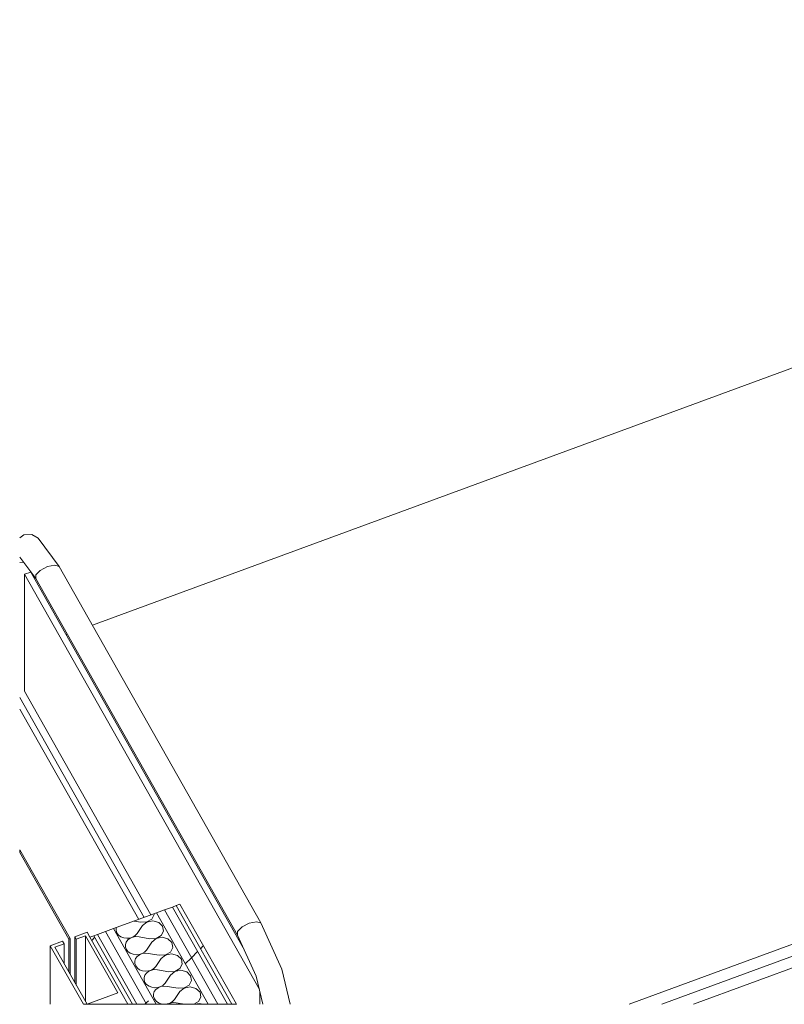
# Model space of a CAD drawing. Header units: millimetres. Extents: x -8337 to 19291, y 9509 to 21675.
# Tile 1 of 163: x -8337 to -7136, y 9509 to 11056. Entities that reach past the tile are written whole.
import ezdxf

# ---------------------------------------------------------------- set-up
doc = ezdxf.new("R2010")
doc.units = ezdxf.units.MM
doc.header["$MEASUREMENT"] = 0
doc.linetypes.add('Wipeout_Contour', pattern=[1000, 0, -1000])
for name, color, linetype in [('Nuevo_08_E_Envans secs', 7, 'Continuous'), ('Nuevo_09_EI_Mobiliari general', 7, 'Continuous'), ('Nuevo_Puertas Archicad', 7, 'Continuous')]:
    doc.layers.add(name, color=color, linetype=linetype)
doc.layers.add('Nuevo_08_E_Envans secs_Pluma_Nº__1', color=7, linetype='Continuous', lineweight=5)
doc.layers.add('Nuevo_Puertas Archicad_Pluma_Nº__1', color=7, linetype='Continuous', lineweight=5)
for name, color, linetype, lineweight, true_color in [('Nuevo_08_E_Envans secs_Pluma_Nº__102', 7, 'Continuous', 5, 0xcccccc), ('Nuevo_08_E_Envans secs_Pluma_Nº__171', 171, 'Continuous', 13, 0xaaaaff), ('Nuevo_08_E_Envans secs_Pluma_Nº__177', 7, 'Continuous', 15, 0xf7e046), ('Nuevo_09_EI_Mobiliari general_Pluma_Nº__82', 7, 'Continuous', 5, 0xaaaaaa), ('Nuevo_Puertas Archicad_Pluma_Nº__3', 7, 'Continuous', 5, 0xa4a4a4)]:
    doc.layers.add(name, color=color, linetype=linetype, lineweight=lineweight, true_color=true_color)
pattern_1 = [(45, (0, 0), (-183.848, 183.848), [195, -65]), (45, (7e-14, 183.85), (-183.848, 183.848), [195, -65])]
pattern_2 = [(0, (0, 0), (0, 779.423), [48.75, -401.25]), (0, (225, 389.7), (0, 779.423), [48.75, -401.25]), (60, (0, 0), (-675, 389.71), [48.75, -401.25]), (60, (450, 0), (-675, 389.71), [48.75, -401.25]), (120, (48.75, 0), (675, 389.71), [48.75, -401.25]), (120, (498.75, 0), (675, 389.71), [48.75, -401.25]), (0, (0, 75), (0, 150), [0, -150, 0, -225]), (45, (75, 75), (-106.066, 106.066), [0, -112.5, 0, -187.5])]

# ---------------------------------------------------------------- blocks, each defined once
blk = doc.blocks.new('*X113')
at = {"layer": 'Nuevo_08_E_Envans secs_Pluma_Nº__102', "color": 254, "linetype": 'Continuous', "lineweight": 5, "true_color": 0xcccccc}
for p, q in [((-8137.7, 9638.1), (-8129.8, 9642.6)), ((-8129.8, 9642.6), (-8126, 9649.8)), ((-8126, 9649.8), (-8126.2, 9651.1)), ((-8185.7, 9629.2), (-8185.9, 9628.6)), ((-8185.9, 9628.6), (-8185.9, 9624.6)), ((-8147.3, 9637.7), (-8157.7, 9639.5)), ((-8144.4, 9632.5), (-8152.9, 9620)), ((-8147.3, 9637.7), (-8137.7, 9638.1)), ((-8137.6, 9638), (-8144.4, 9632.5)), ((-8128.2, 9639.9), (-8137.6, 9638)), ((-8119, 9637.5), (-8128.2, 9639.9)), ((-8112.8, 9631.6), (-8119, 9637.5)), ((-8111.3, 9623.9), (-8112.8, 9631.6)), ((-8185.9, 9624.6), (-8184.5, 9620.9)), ((-8184.5, 9620.9), (-8181.9, 9617.6)), ((-8181.9, 9617.6), (-8178.2, 9614.9)), ((-8178.2, 9614.9), (-8173.8, 9613.2)), ((-8173.8, 9613.2), (-8169, 9612.5)), ((-8169, 9612.5), (-8164.2, 9612.9)), ((-8163.9, 9612.5), (-8167.5, 9609.8)), ((-8164.2, 9612.9), (-8159.6, 9614.4)), ((-8159.6, 9614.3), (-8163.9, 9612.5)), ((-8159.6, 9614.4), (-8155.8, 9616.8)), ((-8154.8, 9615.1), (-8159.6, 9614.3)), ((-8155.8, 9616.8), (-8152.9, 9620)), ((-8149.9, 9614.8), (-8154.8, 9615.1)), ((-8132.7, 9611.7), (-8149.9, 9614.8)), ((-8132.7, 9611.7), (-8123, 9612.2)), ((-8122.9, 9612.1), (-8129.7, 9606.5)), ((-8123, 9612.2), (-8115.1, 9616.7)), ((-8113.6, 9614), (-8122.9, 9612.1)), ((-8115.1, 9616.7), (-8111.3, 9623.9)), ((-8104.4, 9611.6), (-8113.6, 9614)), ((-8098.1, 9605.6), (-8104.4, 9611.6)), ((-8170, 9606.4), (-8171.3, 9602.6)), ((-8171.3, 9602.6), (-8171.2, 9598.7)), ((-8171.2, 9598.7), (-8169.8, 9594.9)), ((-8167.5, 9609.8), (-8170, 9606.4)), ((-8169.8, 9594.9), (-8167.2, 9591.6)), ((-8129.7, 9606.5), (-8138.2, 9594)), ((-8100.4, 9590.7), (-8096.6, 9597.9)), ((-8096.6, 9597.9), (-8098.1, 9605.6)), ((-8167.2, 9591.6), (-8163.6, 9589)), ((-8163.6, 9589), (-8159.2, 9587.3)), ((-8159.2, 9587.3), (-8154.4, 9586.6)), ((-8155.3, 9580.5), (-8156.6, 9576.7)), ((-8152.8, 9583.9), (-8155.3, 9580.5)), ((-8154.4, 9586.6), (-8149.5, 9587)), ((-8149.2, 9586.5), (-8152.8, 9583.9)), ((-8149.5, 9587), (-8145, 9588.5)), ((-8144.9, 9588.4), (-8149.2, 9586.5)), ((-8145, 9588.5), (-8141.1, 9590.9)), ((-8140.1, 9589.1), (-8144.9, 9588.4)), ((-8141.1, 9590.9), (-8138.2, 9594)), ((-8135.3, 9588.8), (-8140.1, 9589.1)), ((-8118, 9585.8), (-8135.3, 9588.8)), ((-8115, 9580.6), (-8123.5, 9568.1)), ((-8118, 9585.8), (-8108.3, 9586.3)), ((-8108.3, 9586.1), (-8115, 9580.6)), ((-8108.3, 9586.3), (-8100.4, 9590.7)), ((-8098.9, 9588), (-8108.3, 9586.1)), ((-8089.7, 9585.6), (-8098.9, 9588)), ((-8083.4, 9579.7), (-8089.7, 9585.6)), ((-8082, 9572), (-8083.4, 9579.7)), ((-8156.6, 9576.7), (-8156.5, 9572.8)), ((-8156.5, 9572.8), (-8155.1, 9569)), ((-8155.1, 9569), (-8152.5, 9565.7)), ((-8152.5, 9565.7), (-8148.9, 9563)), ((-8130.3, 9562.5), (-8126.4, 9564.9)), ((-8126.4, 9564.9), (-8123.5, 9568.1)), ((-8093.7, 9560.3), (-8085.8, 9564.8)), ((-8085.8, 9564.8), (-8082, 9572)), ((-8148.9, 9563), (-8144.5, 9561.3)), ((-8144.5, 9561.3), (-8139.7, 9560.7)), ((-8140.7, 9554.5), (-8141.9, 9550.7)), ((-8141.9, 9550.7), (-8141.9, 9546.8)), ((-8138.1, 9557.9), (-8140.7, 9554.5)), ((-8139.7, 9560.7), (-8134.8, 9561.1)), ((-8134.6, 9560.6), (-8138.1, 9557.9)), ((-8134.8, 9561.1), (-8130.3, 9562.5)), ((-8130.2, 9562.4), (-8134.6, 9560.6)), ((-8125.5, 9563.2), (-8130.2, 9562.4)), ((-8120.6, 9562.9), (-8125.5, 9563.2)), ((-8103.3, 9559.8), (-8120.6, 9562.9)), ((-8100.4, 9554.6), (-8108.9, 9542.1)), ((-8103.3, 9559.8), (-8093.7, 9560.3)), ((-8093.6, 9560.2), (-8100.4, 9554.6)), ((-8084.2, 9562.1), (-8093.6, 9560.2)), ((-8075, 9559.7), (-8084.2, 9562.1)), ((-8068.8, 9553.7), (-8075, 9559.7)), ((-8067.3, 9546), (-8068.8, 9553.7)), ((-8141.9, 9546.8), (-8140.5, 9543)), ((-8140.5, 9543), (-8137.9, 9539.7)), ((-8137.9, 9539.7), (-8134.2, 9537.1)), ((-8134.2, 9537.1), (-8129.8, 9535.4)), ((-8129.8, 9535.4), (-8125, 9534.7)), ((-8125, 9534.7), (-8120.2, 9535.1)), ((-8119.9, 9534.7), (-8123.5, 9532)), ((-8120.2, 9535.1), (-8115.6, 9536.6)), ((-8115.6, 9536.5), (-8119.9, 9534.7)), ((-8115.6, 9536.6), (-8111.8, 9539)), ((-8110.8, 9537.2), (-8115.6, 9536.5)), ((-8111.8, 9539), (-8108.9, 9542.1)), ((-8105.9, 9536.9), (-8110.8, 9537.2)), ((-8088.6, 9533.9), (-8105.9, 9536.9)), ((-8088.6, 9533.9), (-8079, 9534.4)), ((-8078.9, 9534.3), (-8085.7, 9528.7)), ((-8079, 9534.4), (-8071.1, 9538.9)), ((-8069.6, 9536.1), (-8078.9, 9534.3)), ((-8071.1, 9538.9), (-8067.3, 9546)), ((-8060.4, 9533.7), (-8069.6, 9536.1)), ((-8054.1, 9527.8), (-8060.4, 9533.7)), ((-8126, 9528.6), (-8127.3, 9524.8)), ((-8127.3, 9524.8), (-8127.2, 9520.9)), ((-8127.2, 9520.9), (-8125.8, 9517.1)), ((-8123.5, 9532), (-8126, 9528.6)), ((-8085.7, 9528.7), (-8094.2, 9516.2)), ((-8056.4, 9512.9), (-8052.6, 9520.1)), ((-8052.6, 9520.1), (-8054.1, 9527.8)), ((-8125.8, 9517.1), (-8123.2, 9513.8)), ((-8123.2, 9513.8), (-8119.5, 9511.2)), ((-8119.5, 9511.2), (-8115.2, 9509.4)), ((-8115.2, 9509.4), (-8110.4, 9508.8)), ((-8110.4, 9508.8), (-8105.5, 9509.2)), ((-8105.5, 9509.2), (-8101, 9510.6)), ((-8105.2, 9508.7), (-8105.3, 9508.7)), ((-8100.9, 9510.5), (-8105.2, 9508.7)), ((-8101, 9510.6), (-8097.1, 9513)), ((-8096.1, 9511.3), (-8100.9, 9510.5)), ((-8097.1, 9513), (-8094.2, 9516.2)), ((-8091.3, 9511), (-8096.1, 9511.3)), ((-8078.3, 9508.7), (-8091.3, 9511)), ((-8063.8, 9508.7), (-8056.4, 9512.9)), ((-8054.9, 9510.2), (-8062.3, 9508.7)), ((-8049.2, 9508.7), (-8054.9, 9510.2))]:
    blk.add_line(p, q, dxfattribs=at)
blk = doc.blocks.new('Elem Sección_98_1')
at = {"layer": 'Nuevo_08_E_Envans secs', "lineweight": 0}
blk.add_blockref('*X113', (0, 0), dxfattribs=at)
at = {"color": 254, "linetype": 'Wipeout_Contour', "lineweight": 0, "ltscale": 50059.619783}
blk.add_wipeout([(-8091.7, 9663.8), (-8004, 9508.7), (-7997, 9508.7), (-8085.9, 9665.9)], dxfattribs=at).dxf.layer = 'Nuevo_08_E_Envans secs'
at = {"color": 254, "linetype": 'Wipeout_Contour', "lineweight": 0, "ltscale": 50335.252661}
blk.add_wipeout([(-8215.3, 9618.3), (-8153.3, 9508.7), (-8138.2, 9508.7), (-8202.8, 9622.9)], dxfattribs=at).dxf.layer = 'Nuevo_08_E_Envans secs'
at = {"layer": 'Nuevo_08_E_Envans secs_Pluma_Nº__171', "linetype": 'Continuous', "lineweight": 13, "true_color": 0xaaaaff}
h = blk.add_hatch(dxfattribs=at)
h.set_pattern_fill('Panellat_HPL_0001', color=161, style=0, pattern_type=2)
h.set_pattern_definition(pattern_1)
h.paths.add_polyline_path([(-8091.7, 9663.8), (-8004, 9508.7), (-7997, 9508.7), (-8085.9, 9665.9)])
at = {"layer": 'Nuevo_08_E_Envans secs_Pluma_Nº__177', "linetype": 'Continuous', "lineweight": 15, "true_color": 0xf7e046}
h = blk.add_hatch(dxfattribs=at)
h.set_pattern_fill('Panellat_HPL_0001', color=53, style=0, pattern_type=2)
h.set_pattern_definition(pattern_1)
h.paths.add_polyline_path([(-8215.3, 9618.3), (-8153.3, 9508.7), (-8138.2, 9508.7), (-8202.8, 9622.9)])
at = {"color": 254, "linetype": 'Wipeout_Contour', "lineweight": 0, "ltscale": 50306.271902}
blk.add_wipeout([(-8138.2, 9508.7), (-8123, 9508.7), (-8190.2, 9627.6), (-8202.8, 9622.9)], dxfattribs=at).dxf.layer = 'Nuevo_08_E_Envans secs'
at = {"layer": 'Nuevo_08_E_Envans secs_Pluma_Nº__177', "linetype": 'Continuous', "lineweight": 15, "true_color": 0xf7e046}
h = blk.add_hatch(dxfattribs=at)
h.set_pattern_fill('Panellat_HPL_0001', color=53, style=0, pattern_type=2)
h.set_pattern_definition(pattern_1)
h.paths.add_polyline_path([(-8138.2, 9508.7), (-8123, 9508.7), (-8190.2, 9627.6), (-8202.8, 9622.9)])
at = {"color": 254, "linetype": 'Wipeout_Contour', "lineweight": 0, "ltscale": 50122.329304}
blk.add_wipeout([(-8041.4, 9508.7), (-8026.2, 9508.7), (-8110, 9657), (-8122.6, 9652.4)], dxfattribs=at).dxf.layer = 'Nuevo_08_E_Envans secs'
at = {"color": 254, "linetype": 'Wipeout_Contour', "lineweight": 0, "ltscale": 50369.889739}
blk.add_wipeout([(-8226.9, 9614.1), (-8167.3, 9508.7), (-8160.3, 9508.7), (-8221.1, 9616.2)], dxfattribs=at).dxf.layer = 'Nuevo_08_E_Envans secs'
at = {"layer": 'Nuevo_08_E_Envans secs_Pluma_Nº__171', "linetype": 'Continuous', "lineweight": 13, "true_color": 0xaaaaff}
h = blk.add_hatch(dxfattribs=at)
h.set_pattern_fill('Panellat_HPL_0001', color=161, style=0, pattern_type=2)
h.set_pattern_definition(pattern_1)
h.paths.add_polyline_path([(-8226.9, 9614.1), (-8167.3, 9508.7), (-8160.3, 9508.7), (-8221.1, 9616.2)])
at = {"layer": 'Nuevo_08_E_Envans secs_Pluma_Nº__177', "linetype": 'Continuous', "lineweight": 15, "true_color": 0xf7e046}
h = blk.add_hatch(dxfattribs=at)
h.set_pattern_fill('Panellat_HPL_0001', color=53, style=0, pattern_type=2)
h.set_pattern_definition(pattern_1)
h.paths.add_polyline_path([(-8041.4, 9508.7), (-8026.2, 9508.7), (-8110, 9657), (-8122.6, 9652.4)])
at = {"layer": 'Nuevo_08_E_Envans secs_Pluma_Nº__1', "color": 7, "linetype": 'Continuous', "lineweight": 5}
for p, q in [((-8190.2, 9627.6), (-8123, 9508.7)), ((-8221.1, 9616.2), (-8160.3, 9508.7)), ((-8215.3, 9618.3), (-8153.3, 9508.7)), ((-8202.8, 9622.9), (-8138.2, 9508.7))]:
    blk.add_line(p, q, dxfattribs=at)
at = {"layer": 'Nuevo_08_E_Envans secs_Pluma_Nº__1', "color": 7, "linetype": 'Continuous', "lineweight": 5, "flags": 128}
blk.add_lwpolyline([(-8226.9, 9614.1), (-8176.3, 9524.6), (-8167.3, 9508.7)], dxfattribs=at)
at = {"color": 254, "linetype": 'Wipeout_Contour', "lineweight": 0, "ltscale": 50093.690393}
blk.add_wipeout([(-8026.2, 9508.7), (-8011, 9508.7), (-8097.5, 9661.6), (-8110, 9657)], dxfattribs=at).dxf.layer = 'Nuevo_08_E_Envans secs'
at = {"layer": 'Nuevo_08_E_Envans secs_Pluma_Nº__177', "linetype": 'Continuous', "lineweight": 15, "true_color": 0xf7e046}
h = blk.add_hatch(dxfattribs=at)
h.set_pattern_fill('Panellat_HPL_0001', color=53, style=0, pattern_type=2)
h.set_pattern_definition(pattern_1)
h.paths.add_polyline_path([(-8026.2, 9508.7), (-8011, 9508.7), (-8097.5, 9661.6), (-8110, 9657)])
at = {"layer": 'Nuevo_08_E_Envans secs_Pluma_Nº__1', "color": 7, "linetype": 'Continuous', "lineweight": 5}
for p, q in [((-8110, 9657), (-8026.2, 9508.7)), ((-8097.5, 9661.6), (-8011, 9508.7)), ((-8091.7, 9663.8), (-8004, 9508.7)), ((-8085.9, 9665.9), (-7997, 9508.7)), ((-8122.6, 9652.4), (-8041.4, 9508.7))]:
    blk.add_line(p, q, dxfattribs=at)
at = {"layer": 'Nuevo_08_E_Envans secs_Pluma_Nº__1', "color": 7, "linetype": 'Continuous', "lineweight": 5, "flags": 128}
for points in [[(-8085.9, 9665.9), (-8091.7, 9663.8), (-8097.5, 9661.6), (-8110, 9657), (-8122.6, 9652.4), (-8190.2, 9627.6), (-8202.8, 9622.9), (-8215.3, 9618.3), (-8221.1, 9616.2), (-8226.9, 9614.1)], [(-7997, 9508.7), (-8004, 9508.7), (-8011, 9508.7), (-8026.2, 9508.7), (-8041.4, 9508.7), (-8123, 9508.7), (-8138.2, 9508.7), (-8153.3, 9508.7), (-8160.3, 9508.7), (-8167.3, 9508.7)]]:
    blk.add_lwpolyline(points, dxfattribs=at)
blk = doc.blocks.new('Elem Sección_99_1')
at = {"layer": 'Nuevo_09_EI_Mobiliari general_Pluma_Nº__82', "color": 253, "linetype": 'Continuous', "lineweight": 5, "true_color": 0xaaaaaa}
for p, q in [((-6380.3, 11055.4), (-6390.5, 11047.9)), ((-6367.7, 11056.2), (-6380.3, 11055.4)), ((-6357.6, 11050), (-6367.7, 11056.2)), ((-6324.6, 11005.9), (-6357.6, 11050)), ((-6405.4, 11036.6), (-6408, 11026.2)), ((-6390.5, 11047.9), (-6405.4, 11036.6)), ((-6408, 11026.2), (-6402.6, 11016.6)), ((-6408, 11026.2), (-6408, 10771.9)), ((-6361.3, 10986.7), (-6390.5, 11025.7)), ((-6402.6, 11016.6), (-6391.2, 11011.4)), ((-6391.2, 11011.4), (-6380.5, 11012.4)), ((-6343, 11005.5), (-6354.3, 10999.6)), ((-6331.6, 11007.9), (-6343, 11005.5)), ((-6324.6, 11005.9), (-6331.6, 11007.9)), ((-6007.7, 10445.4), (-6324.6, 11005.9)), ((-6369.4, 10997), (-6379, 10993.5)), ((-6379, 10772.7), (-6379, 10993.5)), ((-6379, 10993.5), (-6010.6, 10341.7)), ((-6369.4, 10997), (-6035.5, 10406.4)), ((-6365.9, 10992.8), (-6365.9, 10990.8)), ((-6354.3, 10999.6), (-6361.3, 10992.4)), ((-6361.3, 10992.4), (-6361.3, 10986.7)), ((-6044.5, 10426.3), (-6361.3, 10986.7)), ((-8223.1, 10104.7), (-6398.2, 10775.5)), ((-6383.4, 10780.5), (-6389.2, 10778.6)), ((-6379, 10772.7), (-6383.4, 10780.5)), ((-6103.9, 10286.1), (-6379, 10772.7)), ((-6456.7, 10658.2), (-6433.6, 10664.9)), ((-6433.6, 10664.9), (-6417.4, 10670)), ((-6417.4, 10670), (-6407.9, 10674.1)), ((-6407.9, 10674.1), (-6404.6, 10675.6)), ((-6402.6, 10672.1), (-6404.6, 10675.6)), ((-6399.7, 10666.8), (-6402.6, 10672.1)), ((-6389.8, 10649.3), (-6399.7, 10666.8)), ((-6516.7, 10637.1), (-6484.7, 10648.9)), ((-6484.7, 10648.9), (-6456.7, 10658.2)), ((-6370, 10614.3), (-6389.8, 10649.3)), ((-6551.7, 10623.3), (-6516.7, 10637.1)), ((-6588.8, 10607.7), (-6551.7, 10623.3)), ((-6462.3, 10613.5), (-6433.1, 10620.1)), ((-6433.1, 10620.1), (-6408.7, 10623.5)), ((-6408.7, 10623.5), (-6389.6, 10623.7)), ((-6389.6, 10623.7), (-6376.6, 10620.6)), ((-6376.6, 10620.6), (-6370, 10614.3)), ((-6626.7, 10591), (-6588.8, 10607.7)), ((-6531, 10591.7), (-6495.3, 10603.9)), ((-6495.3, 10603.9), (-6462.3, 10613.5)), ((-6201.6, 10316.6), (-6370, 10614.3)), ((-6664.3, 10573.6), (-6626.7, 10591)), ((-6568.5, 10577.2), (-6531, 10591.7)), ((-6700.4, 10556.1), (-6664.3, 10573.6)), ((-6606.5, 10560.8), (-6568.5, 10577.2)), ((-6734.1, 10539), (-6700.4, 10556.1)), ((-6644, 10543.1), (-6606.5, 10560.8)), ((-6764.2, 10522.7), (-6734.1, 10539)), ((-6679.7, 10524.6), (-6644, 10543.1)), ((-6712.7, 10505.8), (-6679.7, 10524.6)), ((-6810.1, 10494.8), (-6789.8, 10507.8)), ((-6789.8, 10507.8), (-6764.2, 10522.7)), ((-6826, 10485.5), (-6810.7, 10494.5)), ((-6810.1, 10494.8), (-6810.7, 10494.5)), ((-6741.8, 10487.3), (-6712.7, 10505.8)), ((-6839.4, 10479.3), (-6836.1, 10480.8)), ((-6837.4, 10475.8), (-6839.4, 10479.3)), ((-6836.1, 10480.8), (-6826.6, 10485)), ((-6835, 10479.2), (-6826, 10485.5)), ((-6766.2, 10469.7), (-6741.8, 10487.3)), ((-6834.5, 10470.5), (-6837.4, 10475.8)), ((-6824.6, 10453), (-6834.5, 10470.5)), ((-6785.2, 10453.5), (-6766.2, 10469.7)), ((-6804.8, 10418), (-6824.6, 10453)), ((-6798.2, 10439.2), (-6785.2, 10453.5)), ((-6014.8, 10447.5), (-6026.1, 10445)), ((-6007.7, 10445.4), (-6014.8, 10447.5)), ((-6804.8, 10427.2), (-6798.2, 10439.2)), ((-6037.5, 10439.1), (-6044.5, 10431.9)), ((-6044.5, 10431.9), (-6044.5, 10426.3)), ((-6026.1, 10445), (-6037.5, 10439.1)), ((-5974.7, 10372.7), (-6007.7, 10445.4)), ((-6804.8, 10418), (-6804.8, 10427.2)), ((-6636.4, 10120.2), (-6804.8, 10418)), ((-6015.3, 10362), (-6044.5, 10426.3)), ((-5966.3, 10336.7), (-5974.7, 10372.7)), ((-6006, 10322.1), (-6015.3, 10362)), ((-6294, 10315.7), (-6264.8, 10322.3)), ((-6264.8, 10322.3), (-6240.4, 10325.8)), ((-6240.4, 10325.8), (-6221.3, 10325.9)), ((-6221.3, 10325.9), (-6208.3, 10322.8)), ((-6208.3, 10322.8), (-6201.6, 10316.6)), ((-6009.4, 10336.6), (-6009.4, 10320.8)), ((-6326.9, 10306.2), (-6294, 10315.7)), ((-6201.6, 10316.6), (-6181.8, 10281.5)), ((-6400.2, 10279.5), (-6362.7, 10294)), ((-6362.7, 10294), (-6326.9, 10306.2)), ((-6438.2, 10263.1), (-6400.2, 10279.5)), ((-6181.8, 10281.5), (-6171.9, 10264)), ((-6475.7, 10245.4), (-6438.2, 10263.1)), ((-6171.9, 10264), (-6170.6, 10261.6)), ((-8331, 10246.4), (-8337.3, 10241.7)), ((-8318.4, 10247.3), (-8331, 10246.4)), ((-8308.3, 10241.1), (-8318.4, 10247.3)), ((-6511.4, 10226.8), (-6475.7, 10245.4)), ((-8275.2, 10197), (-8308.3, 10241.1)), ((-6544.3, 10208), (-6511.4, 10226.8)), ((-8312, 10177.8), (-8337.3, 10211.6)), ((-8337.3, 10202.9), (-8331.2, 10203.4)), ((-8282.3, 10199), (-8293.6, 10196.6)), ((-8275.2, 10197), (-8282.3, 10199)), ((-6573.5, 10189.6), (-6544.3, 10208)), ((-8320, 10188.1), (-8329.7, 10184.5)), ((-8329.7, 10000.6), (-8329.7, 10184.5)), ((-8329.7, 10184.5), (-7961.2, 9532.8)), ((-8320, 10188.1), (-7986.1, 9597.5)), ((-8316.5, 10183.8), (-8316.5, 10181.9)), ((-8305, 10190.6), (-8312, 10183.5)), ((-8312, 10183.5), (-8312, 10177.8)), ((-8293.6, 10196.6), (-8305, 10190.6)), ((-7958.4, 9636.5), (-8275.2, 10197)), ((-6597.9, 10171.9), (-6573.5, 10189.6)), ((-6346.6, 10174.1), (-6317.3, 10187.4)), ((-7995.1, 9617.3), (-8312, 10177.8)), ((-6616.9, 10155.7), (-6597.9, 10171.9)), ((-6384.4, 10157.1), (-6346.6, 10174.1)), ((-6342.2, 10160.9), (-6317.3, 10172.9)), ((-6629.9, 10141.5), (-6616.9, 10155.7)), ((-6422.1, 10140.1), (-6384.4, 10157.1)), ((-6379.8, 10143.5), (-6342.2, 10160.9)), ((-6636.5, 10129.5), (-6629.9, 10141.5)), ((-6458.7, 10123.5), (-6422.1, 10140.1)), ((-6417.7, 10126.8), (-6379.8, 10143.5)), ((-6636.4, 10120.2), (-6636.5, 10129.5)), ((-6493.1, 10108), (-6458.7, 10123.5)), ((-6454.7, 10111.3), (-6417.7, 10126.8)), ((-6636.4, 10120.2), (-6616.6, 10085.2)), ((-6524.1, 10094), (-6493.1, 10108)), ((-6489.7, 10097.4), (-6454.7, 10111.3)), ((-8264.3, 10089.6), (-8262.5, 10090.3)), ((-6550.9, 10081.9), (-6524.1, 10094)), ((-6521.7, 10085.6), (-6489.7, 10097.4)), ((-6616.6, 10085.2), (-6606.7, 10067.7)), ((-6572.8, 10069.7), (-6549.7, 10076.3)), ((-6572.7, 10072.1), (-6550.9, 10081.9)), ((-6549.7, 10076.3), (-6521.7, 10085.6)), ((-6606.7, 10067.7), (-6603.8, 10062.4)), ((-6603.8, 10062.4), (-6601.8, 10058.9)), ((-6601.8, 10058.9), (-6598.5, 10060.4)), ((-6598.5, 10060.4), (-6588.7, 10064.9)), ((-6589.8, 10064.3), (-6589, 10064.5)), ((-6589, 10064.5), (-6572.3, 10070)), ((-6588.7, 10064.9), (-6572.7, 10072.1)), ((-6574.1, 10069.4), (-6572.8, 10069.7)), ((-8131.1, 9649.3), (-8329.7, 10000.6)), ((-8141.8, 9645.3), (-8337.3, 9991.1)), ((-8150.4, 9642.2), (-8337.3, 9972.7)), ((-7380.1, 9508.7), (-6317.3, 9899.3)), ((-7328.9, 9508.7), (-6317.3, 9880.5)), ((-7278.9, 9508.7), (-6317.3, 9862.1)), ((-6394.9, 9805.5), (-6408.1, 9828.8)), ((-6353.5, 9794), (-6379.1, 9839.4)), ((-6417.6, 9817.2), (-6465.1, 9807.8)), ((-6403.5, 9783.9), (-6421.9, 9816.4)), ((-6403.5, 9790.7), (-6400.9, 9801)), ((-6400.9, 9801), (-6391.2, 9808.2)), ((-6391.2, 9808.2), (-6378.2, 9809.4)), ((-6378.2, 9809.4), (-6366.8, 9804.2)), ((-6366.8, 9804.2), (-6361.4, 9794.5)), ((-6398.1, 9781), (-6403.5, 9790.7)), ((-6403.5, 9768), (-6403.5, 9790.7)), ((-6386.7, 9775.8), (-6398.1, 9781)), ((-6364, 9784.2), (-6368.5, 9780.8)), ((-6361.4, 9794.5), (-6364, 9784.2)), ((-6361.4, 9783.5), (-6361.4, 9794.5)), ((-6353.5, 9794), (-6361.4, 9791.1)), ((-6353.5, 9786.3), (-6353.5, 9794)), ((-6380.6, 9776.4), (-6386.7, 9775.8)), ((-7988.1, 9630.2), (-7995.1, 9623)), ((-7976.8, 9636.1), (-7988.1, 9630.2)), ((-7965.4, 9638.5), (-7976.8, 9636.1)), ((-7958.4, 9636.5), (-7965.4, 9638.5)), ((-7925.4, 9563.8), (-7958.4, 9636.5)), ((-7995.1, 9623), (-7995.1, 9617.3)), ((-7966, 9553.1), (-7995.1, 9617.3)), ((-7912.5, 9508.7), (-7925.4, 9563.8)), ((-7955.6, 9508.7), (-7966, 9553.1)), ((-7960, 9527.6), (-7960, 9508.7))]:
    blk.add_line(p, q, dxfattribs=at)
blk = doc.blocks.new('Elem Sección_100_1')
at = {"layer": 'Nuevo_Puertas Archicad', "linetype": 'Continuous', "lineweight": 0, "true_color": 0xffffff}
h = blk.add_hatch(dxfattribs=at)
h.set_pattern_fill('Hormigón_en_Masa_0001', style=0, pattern_type=2)
h.set_pattern_definition(pattern_2)
h.paths.add_polyline_path([(-8337.3, 9749.6), (-8259.3, 9611.6), (-8258.3, 9611.9), (-8337.3, 9751.6)])
h = blk.add_hatch(dxfattribs=at)
h.set_pattern_fill('Hormigón_en_Masa_0001', style=0, pattern_type=2)
h.set_pattern_definition(pattern_2)
h.paths.add_polyline_path([(-8337.3, 9747.5), (-8260.3, 9611.2), (-8259.3, 9611.6), (-8337.3, 9749.6)])
at = {"layer": 'Nuevo_Puertas Archicad_Pluma_Nº__1', "color": 7, "linetype": 'Continuous', "lineweight": 5}
for p, q in [((-8337.3, 9751.6), (-8258.3, 9611.9)), ((-8337.3, 9747.5), (-8260.3, 9611.2)), ((-8231.3, 9621.9), (-8250.6, 9614.8)), ((-8250.6, 9614.8), (-8248.4, 9610.9)), ((-8233.9, 9616.2), (-8248.4, 9610.9)), ((-8233.9, 9616.2), (-8183.3, 9526.7)), ((-8231.3, 9621.9), (-8226.9, 9614.1)), ((-8269.9, 9607.7), (-8289.2, 9600.6)), ((-8289.2, 9600.6), (-8237.3, 9508.7)), ((-8267.7, 9603.8), (-8282.2, 9598.4)), ((-8282.2, 9598.4), (-8231.6, 9508.9)), ((-8269.9, 9607.7), (-8267.7, 9603.8)), ((-8183.3, 9526.7), (-8231.6, 9508.9))]:
    blk.add_line(p, q, dxfattribs=at)
at = {"layer": 'Nuevo_Puertas Archicad_Pluma_Nº__1', "color": 7, "linetype": 'Continuous', "lineweight": 5, "flags": 128}
for points in [[(-8337.3, 9751.6), (-8337.3, 9749.6), (-8337.3, 9747.5)], [(-8258.3, 9611.9), (-8259.3, 9611.6), (-8260.3, 9611.2)], [(-8167.3, 9508.7), (-8219.4, 9508.7), (-8237.3, 9508.7)]]:
    blk.add_lwpolyline(points, dxfattribs=at)
at = {"layer": 'Nuevo_Puertas Archicad_Pluma_Nº__3', "color": 253, "linetype": 'Continuous', "lineweight": 5, "true_color": 0xa4a4a4}
for p, q in [((-8260.3, 9611.2), (-8260.3, 9559.6)), ((-8258.3, 9556.2), (-8258.3, 9611.9)), ((-8250.6, 9542.5), (-8250.6, 9614.8)), ((-8248.4, 9538.7), (-8248.4, 9610.9)), ((-8233.9, 9513), (-8233.9, 9616.2)), ((-8289.2, 9508.7), (-8289.2, 9600.6)), ((-8267.7, 9572.8), (-8267.7, 9603.8))]:
    blk.add_line(p, q, dxfattribs=at)

msp = doc.modelspace()

# ---------------------------------------------------------------- block references
at = {"layer": 'Nuevo_08_E_Envans secs', "lineweight": 0}
msp.add_blockref('Elem Sección_98_1', (0, 0), dxfattribs=at)

# ---------------------------------------------------------------- next in the draw order: block references
at = {"layer": 'Nuevo_09_EI_Mobiliari general', "lineweight": 0}
msp.add_blockref('Elem Sección_99_1', (0, 0), dxfattribs=at)
at = {"layer": 'Nuevo_Puertas Archicad', "lineweight": 0}
msp.add_blockref('Elem Sección_100_1', (0, 0), dxfattribs=at)

doc.saveas('drawing.dxf')
